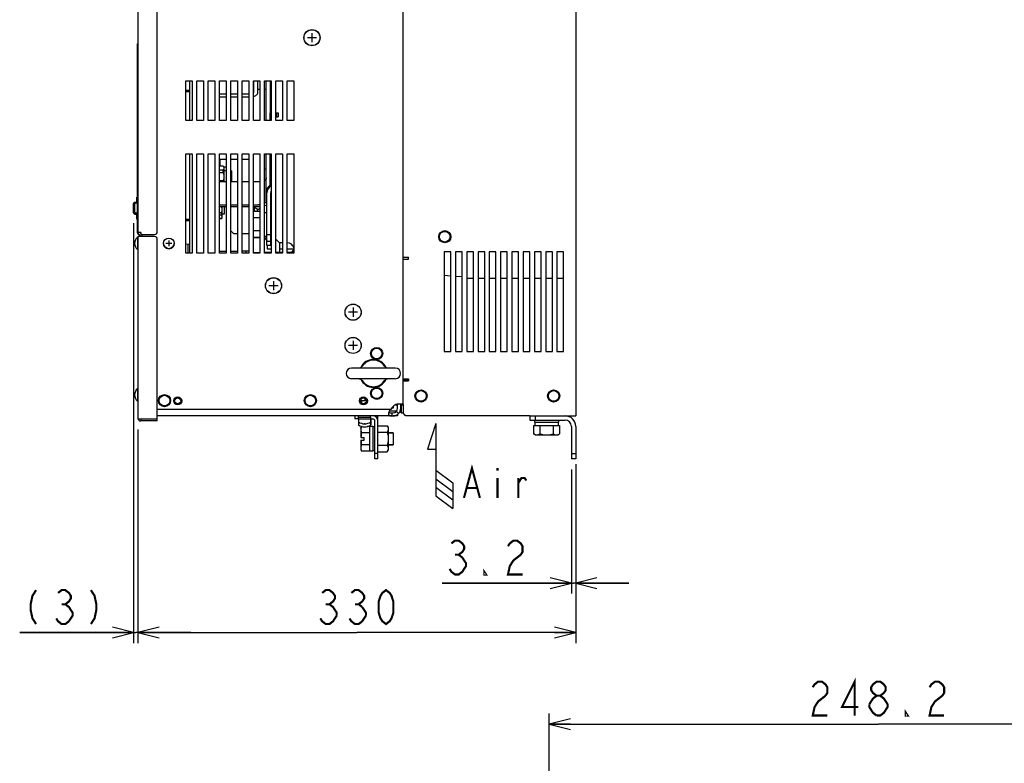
# Model space of a CAD drawing. Extents: x 27 to 410, y 33 to 287.
# Tile 23 of 31: x 141 to 234, y 123 to 193. Entities that reach past the tile are written whole.
import ezdxf

# ---------------------------------------------------------------- set-up
doc = ezdxf.new("R2010")
doc.units = 0
doc.header["$LTSCALE"] = 23.1
doc.layers.get('0').update_dxf_attribs({"linetype": 'CONTINUOUS'})
for name, color, linetype in [('ALL_AXIS', 7, 'CONTINUOUS'), ('ALL_CHAMFER_FEAT', 7, 'CONTINUOUS'), ('ALL_CURVE', 7, 'CONTINUOUS'), ('ALL_DIM', 7, 'CONTINUOUS'), ('ALL_FEATURES', 7, 'CONTINUOUS'), ('ALL_NOTE', 7, 'CONTINUOUS')]:
    doc.layers.add(name, color=color, linetype=linetype)
doc.dimstyles.get("Standard").update_dxf_attribs({"dimtxt": 2.5, "dimasz": 2.5, "dimexe": 1.25, "dimexo": 0.625, "dimtad": 1, "dimcen": 2.5, "dimazin": 3, "dimtfac": 1, "dimtmove": 0, "dimatfit": 3})

# ---------------------------------------------------------------- blocks, each defined once
blk = doc.blocks.new('_OPEN')
at = {"color": 0, "linetype": 'BYBLOCK'}
for p, q in [((0, 0), (-1, 0.25)), ((-1, -0.25), (0, 0)), ((-1, 0), (0, 0))]:
    blk.add_line(p, q, dxfattribs=at)
blk = doc.blocks.new('*D9')
at = {"layer": 'ALL_DIM', "color": 2, "linetype": 'CONTINUOUS'}
for p, q in [((193.165, 150.853), (193.165, 139.167)), ((193.565, 150.853), (193.565, 139.167)), ((193.165, 140.167), (180.991, 140.167)), ((180.991, 140.167), (193.365, 140.167)), ((198.565, 140.167), (193.365, 140.167)), ((193.565, 140.167), (198.565, 140.167))]:
    blk.add_line(p, q, dxfattribs=at)
at = {"layer": 'ALL_DIM', "color": 2, "linetype": 'CONTINUOUS', "xscale": 2, "yscale": 2, "zscale": 2}
blk.add_blockref('_OPEN', (193.165, 140.167), dxfattribs=at)
at = {"layer": 'ALL_DIM', "color": 2, "linetype": 'CONTINUOUS', "xscale": 2, "yscale": 2, "zscale": 2, "rotation": 180}
blk.add_blockref('_OPEN', (193.565, 140.167), dxfattribs=at)
blk = doc.blocks.new('*D10')
at = {"layer": 'ALL_DIM', "color": 2, "linetype": 'CONTINUOUS'}
for p, q in [((152.315, 154.64), (152.315, 134.503)), ((193.565, 151.353), (193.565, 134.503)), ((152.315, 135.503), (172.94, 135.503)), ((193.565, 135.503), (172.94, 135.503))]:
    blk.add_line(p, q, dxfattribs=at)
at = {"layer": 'ALL_DIM', "color": 2, "linetype": 'CONTINUOUS', "xscale": 2, "yscale": 2, "zscale": 2, "rotation": 180}
blk.add_blockref('_OPEN', (152.315, 135.503), dxfattribs=at)
at = {"layer": 'ALL_DIM', "color": 2, "linetype": 'CONTINUOUS', "xscale": 2, "yscale": 2, "zscale": 2}
blk.add_blockref('_OPEN', (193.565, 135.503), dxfattribs=at)
blk = doc.blocks.new('*D22')
at = {"layer": 'ALL_DIM', "color": 2, "linetype": 'CONTINUOUS'}
for p, q in [((191.069, 83.641), (191.069, 127.885)), ((253.119, 121.029), (253.119, 127.885)), ((191.069, 126.885), (222.094, 126.885)), ((253.119, 126.885), (222.094, 126.885))]:
    blk.add_line(p, q, dxfattribs=at)
at = {"layer": 'ALL_DIM', "color": 2, "linetype": 'CONTINUOUS', "xscale": 2, "yscale": 2, "zscale": 2, "rotation": 180}
blk.add_blockref('_OPEN', (191.069, 126.885), dxfattribs=at)
at = {"layer": 'ALL_DIM', "color": 2, "linetype": 'CONTINUOUS', "xscale": 2, "yscale": 2, "zscale": 2}
blk.add_blockref('_OPEN', (253.119, 126.885), dxfattribs=at)
blk = doc.blocks.new('*D31')
at = {"color": 2, "linetype": 'CONTINUOUS'}
for p, q in [((151.91, 174.056), (151.91, 134.503)), ((152.315, 154.64), (152.315, 134.503)), ((151.91, 135.503), (141.174, 135.503)), ((141.174, 135.503), (152.112, 135.503)), ((157.315, 135.503), (152.112, 135.503)), ((152.315, 135.503), (157.315, 135.503))]:
    blk.add_line(p, q, dxfattribs=at)
at = {"color": 2, "linetype": 'CONTINUOUS', "xscale": 2, "yscale": 2, "zscale": 2}
blk.add_blockref('_OPEN', (151.91, 135.503), dxfattribs=at)
at = {"color": 2, "linetype": 'CONTINUOUS', "xscale": 2, "yscale": 2, "zscale": 2, "rotation": 180}
blk.add_blockref('_OPEN', (152.315, 135.503), dxfattribs=at)
blk = doc.blocks.new('ARROW_AIR_BL1', base_point=(180.799, 151.194))
at = {"color": 7, "linetype": 'CONTINUOUS'}
for p, q in [((180.399, 155.194), (179.599, 152.794)), ((180.399, 155.194), (180.399, 148.394)), ((179.599, 152.794), (180.399, 152.794)), ((180.399, 150.794), (181.999, 149.594)), ((180.399, 149.994), (181.999, 148.794)), ((181.999, 149.594), (181.999, 147.194)), ((180.399, 149.194), (181.999, 147.994)), ((180.399, 148.394), (181.999, 147.194))]:
    blk.add_line(p, q, dxfattribs=at)

msp = doc.modelspace()

# ---------------------------------------------------------------- linework, layer by layer
at = {"color": 7, "linetype": 'CONTINUOUS'}
for p, q in [((174.927, 154.98), (175.807, 154.98)), ((175.807, 154.98), (175.902, 154.815)), ((174.927, 154.366), (175.807, 154.366)), ((175.902, 154.815), (175.902, 152.69)), ((174.927, 153.14), (175.807, 153.14)), ((174.927, 152.526), (175.807, 152.526)), ((175.807, 152.526), (175.902, 152.69))]:
    msp.add_line(p, q, dxfattribs=at)
for points in [[(175.807, 154.98), (175.841, 154.916), (175.868, 154.854), (175.887, 154.794), (175.898, 154.733), (175.902, 154.673)], [(175.902, 154.673), (175.898, 154.613), (175.887, 154.553), (175.868, 154.492), (175.841, 154.43), (175.807, 154.366)], [(175.807, 154.366), (175.841, 154.238), (175.868, 154.115), (175.887, 153.994), (175.898, 153.873), (175.902, 153.753)], [(175.902, 153.753), (175.898, 153.633), (175.887, 153.512), (175.868, 153.391), (175.841, 153.267), (175.807, 153.14)], [(175.807, 153.14), (175.841, 153.076), (175.868, 153.014), (175.887, 152.953), (175.898, 152.893), (175.902, 152.833)], [(175.902, 152.833), (175.898, 152.773), (175.887, 152.712), (175.868, 152.652), (175.841, 152.59), (175.807, 152.526)]]:
    msp.add_lwpolyline(points, dxfattribs=at)
at = {"color": 2, "linetype": 'CONTINUOUS', "const_width": 0.2}
for points in [[(142.722, 139.503), (142.378, 138.97), (142.206, 138.17), (142.206, 137.636), (142.378, 136.836), (142.722, 136.303)], [(144.786, 139.236), (145.13, 139.503), (145.474, 139.503), (145.818, 139.236), (145.99, 138.97), (145.99, 138.703), (145.818, 138.436), (145.474, 138.17), (145.818, 137.903), (145.99, 137.636), (146.162, 137.37), (146.162, 137.103), (145.818, 136.57)], [(147.882, 139.503), (148.226, 138.97), (148.398, 138.17), (148.398, 137.636), (148.226, 136.836), (147.882, 136.303)], [(145.13, 138.17), (145.474, 138.17)], [(145.818, 136.57), (145.474, 136.303), (145.13, 136.303), (144.786, 136.57), (144.614, 136.836)]]:
    msp.add_lwpolyline(points, dxfattribs=at)
at = {"layer": 'ALL_AXIS', "color": 7, "linetype": 'CONTINUOUS'}
for p, q in [((164.827, 180.603), (164.827, 180.573)), ((164.877, 180.573), (164.827, 180.573)), ((160.361, 179.438), (160.402, 179.365)), ((160.402, 179.365), (160.402, 177.963)), ((160.627, 178.992), (160.402, 178.992)), ((161.14, 178.992), (161.065, 178.992)), ((161.14, 178.992), (161.14, 177.963)), ((160.215, 175.607), (160.215, 174.553)), ((160.452, 175.607), (160.452, 174.916)), ((160.179, 174.49), (160.215, 174.553)), ((160.452, 174.916), (160.215, 174.916)), ((163.815, 175.177), (163.19, 175.177)), ((163.815, 174.564), (163.19, 174.564)), ((164.452, 175.053), (164.252, 175.053)), ((164.877, 174.515), (164.827, 174.515)), ((152.315, 172.753), (152.279, 172.753)), ((152.279, 172.753), (152.279, 171.578)), ((163.815, 173.337), (163.19, 173.337)), ((163.815, 172.724), (163.19, 172.724)), ((163.815, 172.693), (163.19, 172.693)), ((163.815, 172.689), (163.19, 172.689)), ((163.209, 172.689), (163.21, 172.689)), ((163.209, 172.689), (163.21, 172.689)), ((163.815, 172.689), (163.21, 172.689)), ((164.452, 172.803), (164.252, 172.803)), ((164.302, 172.822), (164.302, 172.79)), ((164.452, 172.79), (164.302, 172.79)), ((164.877, 173.386), (164.827, 173.386)), ((164.877, 173.356), (164.827, 173.356)), ((164.877, 173.352), (164.827, 173.352)), ((157.065, 171.228), (157.065, 172.112)), ((152.315, 171.578), (152.279, 171.578)), ((183.927, 168.84), (183.302, 168.84)), ((184.99, 168.84), (184.365, 168.84)), ((186.052, 168.84), (185.427, 168.84)), ((187.115, 168.84), (186.49, 168.84)), ((188.177, 168.84), (187.552, 168.84)), ((189.24, 168.84), (188.615, 168.84)), ((190.302, 168.84), (189.677, 168.84)), ((191.365, 168.84), (190.74, 168.84)), ((192.427, 168.84), (191.802, 168.84)), ((176.565, 160.415), (172.44, 160.415)), ((176.565, 159.415), (172.44, 159.415)), ((177.602, 159.215), (177.602, 159.265)), ((152.315, 158.478), (152.279, 158.478)), ((152.279, 158.478), (152.279, 157.303)), ((152.315, 157.303), (152.279, 157.303)), ((173.397, 157.378), (173.839, 157.378)), ((173.397, 157.378), (173.397, 157.105)), ((176.602, 156.965), (176.665, 156.965)), ((176.665, 156.991), (176.665, 156.965)), ((176.665, 156.99), (176.79, 156.99)), ((177.115, 156.954), (177.115, 156.203)), ((173.115, 155.79), (173.115, 155.915)), ((174.24, 155.79), (174.24, 155.915)), ((176.261, 156.203), (176.365, 156.203)), ((177.115, 156.203), (177.315, 156.203)), ((173.084, 155.628), (174.271, 155.628)), ((173.084, 155.34), (173.115, 155.34)), ((173.102, 155.79), (174.252, 155.79)), ((173.102, 155.628), (173.102, 155.79)), ((173.102, 155.34), (173.102, 155.348)), ((174.24, 155.34), (174.271, 155.34)), ((174.252, 155.628), (174.252, 155.79)), ((174.252, 155.34), (174.252, 155.348)), ((174.271, 155.367), (174.271, 155.628)), ((174.271, 155.08), (174.271, 155.34)), ((189.588, 155.003), (192.042, 155.003)), ((189.588, 155.003), (189.588, 154.223)), ((189.69, 155.515), (189.69, 155.315)), ((189.69, 155.315), (191.94, 155.315)), ((189.721, 155.315), (189.721, 155.003)), ((190.201, 155.003), (190.201, 154.223)), ((191.428, 155.003), (191.428, 154.223)), ((191.909, 155.315), (191.909, 155.003)), ((191.94, 155.515), (191.94, 155.315)), ((192.042, 155.003), (192.042, 154.223)), ((173.327, 154.753), (173.369, 154.908)), ((173.327, 154.753), (173.327, 154.619)), ((173.438, 154.908), (173.369, 154.908)), ((174.127, 154.33), (173.369, 154.33)), ((174.127, 154.908), (173.917, 154.908)), ((174.44, 154.903), (174.127, 154.903)), ((174.127, 154.903), (174.127, 154.33)), ((174.127, 154.317), (174.127, 153.189)), ((174.44, 154.903), (174.44, 152.603)), ((174.64, 154.878), (174.44, 154.878)), ((174.64, 154.315), (174.634, 154.315)), ((174.634, 153.19), (174.634, 154.315)), ((175.902, 154.317), (176.377, 154.317)), ((176.377, 154.317), (176.377, 153.189)), ((189.752, 154.128), (189.588, 154.223)), ((189.752, 154.128), (191.877, 154.128)), ((191.877, 154.128), (192.042, 154.223)), ((174.127, 153.176), (173.369, 153.176)), ((174.127, 153.176), (174.127, 152.603)), ((174.64, 153.19), (174.634, 153.19)), ((175.902, 153.189), (176.377, 153.189)), ((173.327, 152.887), (173.327, 152.753)), ((173.327, 152.753), (173.369, 152.598)), ((174.127, 152.598), (173.369, 152.598)), ((174.44, 152.603), (174.127, 152.603)), ((174.64, 152.628), (174.44, 152.628))]:
    msp.add_line(p, q, dxfattribs=at)
at = {"layer": 'ALL_AXIS', "color": 3, "linetype": 'CONTINUOUS'}
for p, q in [((177.627, 159.265), (177.627, 159.215)), ((176.365, 156.811), (176.365, 156.642)), ((177.315, 156.954), (177.315, 156.203)), ((176.261, 155.915), (176.365, 155.915))]:
    msp.add_line(p, q, dxfattribs=at)
at = {"layer": 'ALL_AXIS', "color": 7, "linetype": 'CONTINUOUS'}
for points in [[(173.369, 154.908), (173.346, 154.809), (173.332, 154.714), (173.327, 154.619)], [(173.327, 154.619), (173.332, 154.524), (173.346, 154.429), (173.369, 154.33)], [(189.588, 154.223), (189.652, 154.189), (189.714, 154.163), (189.774, 154.144), (189.835, 154.132), (189.895, 154.128)], [(189.895, 154.128), (189.955, 154.132), (190.015, 154.144), (190.076, 154.163), (190.137, 154.189), (190.201, 154.223)], [(190.201, 154.223), (190.329, 154.189), (190.452, 154.163), (190.573, 154.144), (190.694, 154.132), (190.815, 154.128)], [(190.815, 154.128), (190.936, 154.132), (191.057, 154.144), (191.179, 154.163), (191.302, 154.189), (191.428, 154.223)], [(191.428, 154.223), (191.492, 154.189), (191.554, 154.163), (191.615, 154.144), (191.675, 154.132), (191.735, 154.128)], [(191.735, 154.128), (191.795, 154.132), (191.855, 154.144), (191.916, 154.163), (191.978, 154.189), (192.042, 154.223)], [(173.369, 153.176), (173.346, 153.077), (173.332, 152.982), (173.327, 152.887)], [(173.327, 152.887), (173.332, 152.792), (173.346, 152.697), (173.369, 152.598)]]:
    msp.add_lwpolyline(points, dxfattribs=at)
for centre, radius in [((168.715, 191.54), 0.762), ((181.227, 172.79), 0.5), ((165.09, 168.178), 0.762), ((172.59, 165.678), 0.762), ((172.59, 162.553), 0.762), ((174.815, 161.79), 0.5), ((154.815, 157.353), 0.5), ((168.565, 157.353), 0.5), ((174.815, 158.04), 0.5), ((178.99, 157.79), 0.5), ((191.49, 157.79), 0.5)]:
    msp.add_circle(centre, radius, dxfattribs=at)
at = {"layer": 'ALL_AXIS', "color": 3, "linetype": 'CONTINUOUS'}
for centre, radius in [((156.065, 157.328), 0.375), ((156.065, 157.328), 0.28), ((173.565, 157.328), 0.375), ((173.565, 157.328), 0.28)]:
    msp.add_circle(centre, radius, dxfattribs=at)
at = {"layer": 'ALL_AXIS', "color": 7, "linetype": 'CONTINUOUS'}
for centre, radius, start, end in [((152.765, 172.165), 0.762, 129.60193, 230.39807), ((155.227, 172.165), 0.5, 180, 267.89937), ((155.227, 172.165), 0.5, 271.99641, 360), ((174.502, 159.915), 1.312, 25.00708, 155.00302), ((172.44, 159.915), 0.5, 90, 270), ((176.565, 159.915), 0.5, 270, 90), ((174.502, 159.915), 1.312, 205.00701, 335.00296), ((152.765, 157.89), 0.762, 129.60193, 230.39807)]:
    msp.add_arc(centre, radius, start, end, dxfattribs=at)
at = {"layer": 'ALL_AXIS', "color": 3, "linetype": 'CONTINUOUS'}
for centre, radius, start, end in [((176.99, 156.113), 0.938, 99.98168, 154.59477), ((176.365, 156.205), 0.438, 90, 104.72125)]:
    msp.add_arc(centre, radius, start, end, dxfattribs=at)
at = {"layer": 'ALL_CHAMFER_FEAT', "color": 3, "linetype": 'CONTINUOUS'}
for p, q in [((189.252, 155.915), (192.577, 155.915)), ((193.565, 154.928), (193.565, 151.853))]:
    msp.add_line(p, q, dxfattribs=at)
at = {"layer": 'ALL_CHAMFER_FEAT', "color": 7, "linetype": 'CONTINUOUS'}
for p, q in [((189.252, 155.915), (189.252, 155.515)), ((189.752, 155.915), (189.752, 155.515)), ((189.252, 155.515), (192.577, 155.515)), ((193.165, 154.928), (193.165, 151.853)), ((193.565, 152.353), (193.165, 152.353)), ((193.565, 151.853), (193.165, 151.853))]:
    msp.add_line(p, q, dxfattribs=at)
at = {"layer": 'ALL_CURVE', "color": 40, "linetype": 'CONTINUOUS'}
for p, q in [((169.146, 191.54), (168.284, 191.54)), ((168.715, 191.972), (168.715, 191.109)), ((152.051, 172.165), (152.002, 172.165)), ((155.502, 172.165), (154.952, 172.165)), ((155.227, 172.44), (155.227, 171.89)), ((165.521, 168.178), (164.659, 168.178)), ((165.09, 168.609), (165.09, 167.747)), ((172.59, 166.109), (172.59, 165.247)), ((173.021, 165.678), (172.159, 165.678)), ((173.021, 162.553), (172.159, 162.553)), ((172.59, 162.984), (172.59, 162.122)), ((152.051, 157.89), (152.002, 157.89)), ((173.677, 155.214), (173.677, 155.165)), ((173.677, 154.926), (173.677, 154.878))]:
    msp.add_line(p, q, dxfattribs=at)
for centre, radius, start, end in [((152.765, 172.165), 0.762, 159.36221, 200.63779), ((152.765, 157.89), 0.762, 159.36221, 200.63779), ((174.927, 157.353), 1.25, 169.83237, 178.85398), ((173.677, 156.165), 1, 252.16662, 287.83338), ((173.677, 155.878), 1, 252.16662, 287.83338)]:
    msp.add_arc(centre, radius, start, end, dxfattribs=at)
at = {"layer": 'ALL_DIM', "color": 2, "linetype": 'CONTINUOUS', "const_width": 0.2}
for points in [[(181.851, 143.9), (182.195, 144.167), (182.539, 144.167), (182.883, 143.9), (183.055, 143.634), (183.055, 143.367), (182.883, 143.1), (182.539, 142.834), (182.883, 142.567)], [(187.183, 143.634), (187.355, 143.9), (187.699, 144.167), (188.043, 144.167), (188.387, 143.9), (188.559, 143.634), (188.559, 143.1), (188.387, 142.834), (188.043, 142.567), (187.699, 142.3), (187.355, 141.767), (187.183, 140.967), (188.559, 140.967)], [(182.195, 142.834), (182.539, 142.834)], [(182.883, 142.567), (183.227, 142.034), (183.227, 141.767), (183.055, 141.5), (182.883, 141.234), (182.539, 140.967), (182.195, 140.967), (181.851, 141.234), (181.679, 141.5)], [(185.119, 140.967), (184.947, 140.967), (184.947, 141.234), (185.119, 140.967)], [(169.672, 139.236), (170.016, 139.503), (170.36, 139.503), (170.704, 139.236), (170.876, 138.97), (170.876, 138.703), (170.704, 138.436), (170.36, 138.17), (170.704, 137.903), (170.876, 137.636), (171.048, 137.37), (171.048, 137.103)], [(172.424, 139.236), (172.768, 139.503), (173.112, 139.503), (173.456, 139.236), (173.628, 138.97), (173.628, 138.703), (173.456, 138.436), (173.112, 138.17), (173.456, 137.903)], [(175.692, 136.303), (175.348, 136.57), (175.176, 136.836), (175.004, 137.37), (175.004, 138.436), (175.176, 138.97), (175.348, 139.236), (175.692, 139.503), (176.036, 139.236), (176.208, 138.97), (176.38, 138.436), (176.38, 137.37), (176.208, 136.836), (176.036, 136.57), (175.692, 136.303)], [(170.016, 138.17), (170.36, 138.17)], [(172.768, 138.17), (173.112, 138.17)], [(173.456, 137.903), (173.8, 137.37), (173.8, 137.103)], [(171.048, 137.103), (170.704, 136.57), (170.36, 136.303), (170.016, 136.303), (169.672, 136.57), (169.5, 136.836)], [(173.8, 137.103), (173.456, 136.57), (173.112, 136.303), (172.768, 136.303), (172.424, 136.57), (172.252, 136.836)], [(215.902, 130.352), (216.074, 130.619), (216.418, 130.885), (216.762, 130.885), (217.106, 130.619), (217.278, 130.352), (217.278, 129.819), (217.106, 129.552)], [(219.858, 127.685), (219.858, 130.885), (218.654, 128.485), (220.202, 128.485)], [(221.922, 129.552), (221.578, 129.819), (221.406, 130.085), (221.406, 130.352), (221.578, 130.619), (221.922, 130.885), (222.266, 130.885), (222.61, 130.619), (222.782, 130.352), (222.782, 130.085), (222.61, 129.819), (222.266, 129.552)], [(226.91, 130.352), (227.082, 130.619), (227.426, 130.885), (227.77, 130.885), (228.114, 130.619), (228.286, 130.352), (228.286, 129.819), (228.114, 129.552)], [(217.106, 129.552), (216.418, 129.019), (216.074, 128.485), (215.902, 127.685), (217.278, 127.685)], [(221.234, 128.752), (221.578, 129.285), (221.922, 129.552), (222.266, 129.552), (222.61, 129.285), (222.782, 129.019), (222.954, 128.752), (222.954, 128.485), (222.782, 128.219), (222.61, 127.952), (222.266, 127.685), (221.922, 127.685)], [(228.114, 129.552), (227.426, 129.019), (227.082, 128.485), (226.91, 127.685), (228.286, 127.685)], [(221.922, 127.685), (221.578, 127.952), (221.406, 128.219), (221.234, 128.485), (221.234, 128.752)], [(224.846, 127.685), (224.674, 127.685), (224.674, 127.952), (224.846, 127.685)]]:
    msp.add_lwpolyline(points, dxfattribs=at)
at = {"layer": 'ALL_FEATURES', "color": 7, "linetype": 'CONTINUOUS'}
for p, q in [((152.315, 236.14), (152.315, 173.19)), ((154.14, 173.253), (154.14, 236.34)), ((152.252, 190.925), (152.252, 173.219)), ((157.215, 183.728), (157.215, 187.478)), ((163.215, 187.478), (163.215, 186.416)), ((156.815, 186.609), (157.215, 186.602)), ((163.815, 186.665), (163.59, 186.665)), ((164.402, 186.665), (164.252, 186.665)), ((157.215, 186.441), (156.815, 186.434)), ((160.627, 186.219), (160.002, 186.219)), ((161.69, 186.219), (161.065, 186.219)), ((162.752, 186.219), (162.127, 186.219)), ((164.777, 183.728), (164.777, 184.465)), ((165.365, 184.465), (165.365, 184.09)), ((152.3, 181.12), (152.313, 181.118)), ((152.313, 181.118), (152.315, 181.118)), ((157.215, 171.228), (157.215, 180.603)), ((160.002, 180.09), (160.627, 180.09)), ((160.065, 179.438), (160.065, 180.09)), ((161.065, 180.09), (161.69, 180.09)), ((162.127, 180.09), (162.69, 180.09)), ((162.752, 180.028), (162.69, 180.09)), ((164.777, 177.607), (164.777, 180.603)), ((160.065, 179.59), (160.002, 179.59)), ((160.361, 179.438), (160.002, 179.438)), ((160.361, 179.428), (160.002, 179.428)), ((160.361, 179.438), (160.361, 179.428)), ((160.627, 179.35), (160.402, 179.35)), ((160.627, 179.34), (160.402, 179.34)), ((164.402, 179.165), (164.252, 179.165)), ((152.313, 178.425), (152.301, 178.424)), ((152.315, 178.425), (152.313, 178.425)), ((160.361, 179.052), (160.002, 179.052)), ((160.361, 178.804), (160.002, 178.804)), ((160.361, 178.804), (160.361, 179.052)), ((160.361, 178.052), (160.002, 178.052)), ((160.361, 177.963), (160.361, 178.052)), ((152.221, 176.09), (152.221, 176.528)), ((152.221, 176.528), (152.252, 176.528)), ((164.827, 171.959), (164.827, 176.921)), ((151.91, 175.056), (151.91, 175.925)), ((151.993, 176.042), (152.033, 176.05)), ((152.009, 175.097), (152.009, 175.884)), ((152.033, 176.05), (152.184, 176.052)), ((152.252, 175.95), (152.07, 175.947)), ((152.159, 175.973), (152.159, 176.052)), ((160.627, 175.607), (160.002, 175.607)), ((161.69, 175.607), (161.065, 175.607)), ((162.752, 175.607), (162.127, 175.607)), ((163.652, 175.607), (163.19, 175.607)), ((163.315, 175.177), (163.315, 175.607)), ((163.315, 175.528), (163.662, 175.34)), ((163.565, 175.393), (163.565, 175.177)), ((163.815, 175.615), (163.652, 175.607)), ((163.815, 175.493), (163.662, 175.34)), ((151.919, 175.009), (151.91, 175.056)), ((152.033, 174.931), (151.993, 174.939)), ((152.033, 174.931), (152.184, 174.929)), ((152.07, 175.034), (152.252, 175.031)), ((152.159, 174.929), (152.159, 175.008)), ((152.221, 174.453), (152.221, 174.891)), ((152.221, 174.453), (152.252, 174.453)), ((156.815, 174.453), (157.215, 174.446)), ((160.179, 175.04), (160.002, 175.04)), ((160.179, 174.825), (160.002, 174.825)), ((160.179, 174.499), (160.002, 174.499)), ((160.179, 174.49), (160.002, 174.49)), ((160.179, 174.825), (160.179, 175.04)), ((160.179, 174.499), (160.179, 174.49)), ((163.437, 175.177), (163.315, 175.244)), ((164.877, 174.541), (164.861, 174.515)), ((157.215, 174.285), (156.815, 174.278)), ((152.577, 173.19), (152.315, 173.19)), ((153.89, 172.815), (152.315, 172.815)), ((152.315, 172.815), (152.315, 155.64)), ((152.392, 173.031), (152.515, 172.908)), ((152.515, 172.815), (152.515, 172.908)), ((152.577, 173.19), (152.577, 173.003)), ((152.577, 173.003), (153.89, 173.003)), ((152.708, 172.958), (152.715, 172.958)), ((161.065, 173.34), (161.315, 173.09)), ((161.315, 173.09), (161.69, 173.09)), ((162.127, 173.09), (162.752, 173.09)), ((164.252, 172.693), (164.452, 172.438)), ((164.827, 172.956), (164.452, 172.956)), ((154.14, 155.44), (154.14, 172.565)), ((156.815, 172.099), (157.215, 172.12)), ((164.827, 172.338), (164.452, 172.338)), ((164.827, 171.959), (164.452, 171.959)), ((164.502, 171.959), (164.502, 171.665)), ((164.502, 171.665), (164.877, 171.665)), ((160.627, 171.395), (160.002, 171.384)), ((161.69, 171.414), (161.065, 171.403)), ((162.515, 171.428), (162.127, 171.421)), ((162.752, 171.428), (162.515, 171.428)), ((163.19, 171.303), (163.815, 171.303)), ((164.877, 171.303), (164.252, 171.303)), ((165.94, 171.303), (165.315, 171.303)), ((167.002, 171.303), (166.377, 171.303)), ((166.832, 171.303), (167.002, 171.597)), ((181.802, 169.083), (181.177, 169.128)), ((182.865, 169.005), (182.24, 169.05)), ((177.602, 159.265), (177.315, 159.265)), ((176.665, 156.965), (176.602, 156.965)), ((176.79, 156.628), (176.79, 157.028)), ((177.029, 157.043), (177.054, 157.035)), ((177.115, 156.954), (177.315, 156.954)), ((172.765, 155.915), (172.765, 155.628)), ((174.927, 151.878), (174.927, 155.915)), ((176.006, 156.403), (176.724, 156.403)), ((176.261, 155.915), (176.261, 156.203)), ((176.881, 156.137), (176.673, 156.335)), ((176.79, 156.056), (176.79, 155.915)), ((152.315, 155.64), (154.14, 155.64)), ((152.577, 155.64), (152.577, 155.44)), ((154.14, 155.44), (152.577, 155.44)), ((173.084, 155.628), (173.084, 155.367)), ((173.084, 155.34), (173.084, 155.08)), ((174.271, 155.628), (174.271, 155.367)), ((174.271, 155.34), (174.271, 155.08)), ((174.887, 155.628), (174.927, 155.628)), ((173.327, 154.619), (173.327, 153.878)), ((174.127, 154.908), (174.127, 154.903)), ((174.127, 154.347), (174.127, 154.302)), ((176.377, 154.317), (175.902, 154.317)), ((173.327, 153.628), (173.327, 152.887)), ((173.329, 153.878), (173.64, 153.878)), ((173.329, 153.628), (173.64, 153.628)), ((173.64, 153.628), (173.64, 153.878)), ((174.127, 153.204), (174.127, 153.159)), ((176.377, 153.189), (175.902, 153.189)), ((174.127, 152.603), (174.127, 152.598)), ((174.927, 152.378), (174.64, 152.378)), ((174.927, 151.878), (174.64, 151.878))]:
    msp.add_line(p, q, dxfattribs=at)
at = {"layer": 'ALL_FEATURES', "color": 3, "linetype": 'CONTINUOUS'}
for p, q in [((177.315, 156.954), (177.315, 235.665)), ((193.565, 235.915), (193.565, 155.915)), ((156.815, 183.728), (156.815, 187.478)), ((156.815, 187.478), (157.44, 187.478)), ((157.44, 187.478), (157.44, 183.728)), ((157.877, 183.728), (157.877, 187.478)), ((157.877, 187.478), (158.502, 187.478)), ((158.502, 187.478), (158.502, 183.728)), ((158.94, 183.728), (158.94, 187.478)), ((158.94, 187.478), (159.565, 187.478)), ((159.565, 187.478), (159.565, 183.728)), ((160.002, 183.728), (160.002, 187.478)), ((160.002, 187.478), (160.627, 187.478)), ((160.627, 187.478), (160.627, 183.728)), ((161.065, 183.728), (161.065, 187.478)), ((161.065, 187.478), (161.69, 187.478)), ((161.69, 187.478), (161.69, 183.728)), ((162.127, 183.728), (162.127, 187.478)), ((162.127, 187.478), (162.752, 187.478)), ((162.752, 187.478), (162.752, 183.728)), ((163.19, 183.728), (163.19, 187.478)), ((163.19, 187.478), (163.815, 187.478)), ((163.59, 187.478), (163.59, 186.416)), ((163.815, 187.478), (163.815, 183.728)), ((164.252, 183.728), (164.252, 187.478)), ((164.252, 187.478), (164.877, 187.478)), ((164.402, 183.728), (164.402, 187.478)), ((164.777, 187.478), (164.777, 184.465)), ((164.877, 187.478), (164.877, 183.728)), ((165.315, 183.728), (165.315, 187.478)), ((165.315, 187.478), (165.94, 187.478)), ((165.94, 187.478), (165.94, 183.728)), ((166.377, 183.728), (166.377, 187.478)), ((166.377, 187.478), (167.002, 187.478)), ((167.002, 187.478), (167.002, 183.728)), ((160.627, 185.923), (160.002, 185.923)), ((161.69, 185.923), (161.065, 185.923)), ((162.752, 185.923), (162.127, 185.923)), ((157.44, 183.728), (156.815, 183.728)), ((158.502, 183.728), (157.877, 183.728)), ((159.565, 183.728), (158.94, 183.728)), ((160.627, 183.728), (160.002, 183.728)), ((161.69, 183.728), (161.065, 183.728)), ((162.752, 183.728), (162.127, 183.728)), ((163.815, 183.728), (163.19, 183.728)), ((164.877, 183.728), (164.252, 183.728)), ((164.777, 184.465), (164.877, 184.465)), ((165.315, 184.465), (165.527, 184.465)), ((165.315, 184.09), (165.527, 184.09)), ((165.94, 183.728), (165.315, 183.728)), ((165.527, 184.465), (165.527, 184.09)), ((167.002, 183.728), (166.377, 183.728)), ((156.815, 171.228), (156.815, 180.603)), ((156.815, 180.603), (157.44, 180.603)), ((157.44, 180.603), (157.44, 171.228)), ((157.877, 171.228), (157.877, 180.603)), ((157.877, 180.603), (158.502, 180.603)), ((158.502, 180.603), (158.502, 171.228)), ((158.94, 171.228), (158.94, 180.603)), ((158.94, 180.603), (159.565, 180.603)), ((159.565, 180.603), (159.565, 171.228)), ((160.002, 171.228), (160.002, 180.603)), ((160.002, 180.603), (160.627, 180.603)), ((160.627, 180.603), (160.627, 171.228)), ((161.065, 171.228), (161.065, 180.603)), ((161.065, 180.603), (161.69, 180.603)), ((161.69, 180.603), (161.69, 171.228)), ((162.127, 171.228), (162.127, 180.603)), ((162.127, 180.603), (162.752, 180.603)), ((162.752, 180.603), (162.752, 171.228)), ((163.19, 180.603), (163.815, 180.603)), ((163.19, 171.228), (163.19, 180.603)), ((163.815, 180.603), (163.815, 171.228)), ((164.252, 180.603), (164.877, 180.603)), ((164.252, 171.228), (164.252, 180.603)), ((164.402, 176.166), (164.402, 180.603)), ((164.877, 180.603), (164.877, 171.228)), ((165.315, 180.603), (165.94, 180.603)), ((165.315, 171.228), (165.315, 180.603)), ((165.94, 180.603), (165.94, 171.228)), ((166.377, 180.603), (167.002, 180.603)), ((166.377, 171.228), (166.377, 180.603)), ((167.002, 180.603), (167.002, 171.228)), ((160.627, 177.963), (160.002, 177.963)), ((161.69, 177.963), (161.065, 177.963)), ((162.752, 177.963), (162.127, 177.963)), ((163.652, 177.963), (163.19, 177.963)), ((164.452, 171.959), (164.452, 177.168)), ((160.002, 175.794), (160.627, 175.794)), ((161.065, 175.794), (161.69, 175.794)), ((162.127, 175.794), (162.752, 175.794)), ((163.19, 175.794), (163.652, 175.794)), ((152.533, 173.172), (152.577, 173.128)), ((152.715, 172.815), (152.715, 173.003)), ((165.315, 172.553), (165.652, 172.215)), ((165.64, 172.228), (165.64, 171.303)), ((165.64, 171.665), (165.94, 171.665)), ((165.94, 172.215), (165.652, 172.215)), ((166.402, 172.215), (166.377, 172.215)), ((166.377, 171.665), (167.002, 171.665)), ((157.44, 171.228), (156.815, 171.228)), ((158.502, 171.228), (157.877, 171.228)), ((159.565, 171.228), (158.94, 171.228)), ((160.627, 171.228), (160.002, 171.228)), ((161.69, 171.228), (161.065, 171.228)), ((162.752, 171.228), (162.127, 171.228)), ((162.515, 171.228), (162.515, 171.428)), ((163.815, 171.228), (163.19, 171.228)), ((164.877, 171.228), (164.252, 171.228)), ((165.94, 171.228), (165.315, 171.228)), ((167.002, 171.228), (166.377, 171.228)), ((177.315, 170.865), (177.802, 170.865)), ((177.802, 170.665), (177.802, 170.865)), ((181.802, 171.353), (181.177, 171.353)), ((181.177, 171.353), (181.177, 161.978)), ((181.802, 161.978), (181.802, 171.353)), ((182.865, 171.353), (182.24, 171.353)), ((182.24, 171.353), (182.24, 161.978)), ((182.865, 161.978), (182.865, 171.353)), ((183.927, 171.353), (183.302, 171.353)), ((183.302, 171.353), (183.302, 161.978)), ((183.927, 161.978), (183.927, 171.353)), ((184.99, 171.353), (184.365, 171.353)), ((184.365, 171.353), (184.365, 161.978)), ((184.99, 161.978), (184.99, 171.353)), ((186.052, 171.353), (185.427, 171.353)), ((185.427, 171.353), (185.427, 161.978)), ((186.052, 161.978), (186.052, 171.353)), ((187.115, 171.353), (186.49, 171.353)), ((186.49, 171.353), (186.49, 161.978)), ((187.115, 161.978), (187.115, 171.353)), ((188.177, 171.353), (187.552, 171.353)), ((187.552, 171.353), (187.552, 161.978)), ((188.177, 161.978), (188.177, 171.353)), ((189.24, 171.353), (188.615, 171.353)), ((188.615, 171.353), (188.615, 161.978)), ((189.24, 161.978), (189.24, 171.353)), ((190.302, 171.353), (189.677, 171.353)), ((189.677, 171.353), (189.677, 161.978)), ((190.302, 161.978), (190.302, 171.353)), ((191.365, 171.353), (190.74, 171.353)), ((190.74, 171.353), (190.74, 161.978)), ((191.365, 161.978), (191.365, 171.353)), ((192.427, 171.353), (191.802, 171.353)), ((191.802, 171.353), (191.802, 161.978)), ((192.427, 161.978), (192.427, 171.353)), ((177.315, 170.665), (177.802, 170.665)), ((181.177, 161.978), (181.802, 161.978)), ((182.24, 161.978), (182.865, 161.978)), ((183.302, 161.978), (183.927, 161.978)), ((184.365, 161.978), (184.99, 161.978)), ((185.427, 161.978), (186.052, 161.978)), ((186.49, 161.978), (187.115, 161.978)), ((187.552, 161.978), (188.177, 161.978)), ((188.615, 161.978), (189.24, 161.978)), ((189.677, 161.978), (190.302, 161.978)), ((190.74, 161.978), (191.365, 161.978)), ((191.802, 161.978), (192.427, 161.978)), ((177.315, 159.415), (177.802, 159.415)), ((177.315, 159.215), (177.802, 159.215)), ((177.802, 159.265), (177.627, 159.265)), ((177.802, 159.415), (177.802, 159.215)), ((177.077, 156.628), (177.077, 157.023)), ((176.143, 156.515), (154.14, 156.515)), ((176.261, 155.915), (154.14, 155.915)), ((174.64, 155.875), (174.64, 155.915)), ((176.79, 155.915), (176.365, 155.915)), ((177.315, 156.165), (177.315, 156.203)), ((177.315, 156.165), (177.565, 155.915)), ((189.252, 155.915), (177.565, 155.915)), ((192.577, 155.915), (193.565, 155.915)), ((173.084, 155.628), (172.765, 155.628)), ((174.271, 155.628), (174.452, 155.628)), ((174.64, 151.878), (174.64, 155.44))]:
    msp.add_line(p, q, dxfattribs=at)
for points in [[(163.59, 186.416), (163.585, 186.351), (163.569, 186.288), (163.542, 186.227), (163.506, 186.169), (163.461, 186.116), (163.407, 186.067), (163.345, 186.025), (163.277, 185.989), (163.204, 185.961), (163.19, 185.957)], [(164.402, 178.336), (164.388, 178.263), (164.345, 178.193), (164.276, 178.129), (164.252, 178.114)], [(163.815, 177.973), (163.799, 177.97), (163.652, 177.963)], [(164.877, 177.652), (164.877, 177.652), (164.735, 177.588), (164.616, 177.503), (164.527, 177.401), (164.471, 177.287), (164.452, 177.168)], [(164.877, 177.566), (164.827, 177.546), (164.672, 177.431), (164.553, 177.282), (164.478, 177.108), (164.452, 176.921)], [(163.815, 175.803), (163.799, 175.801), (163.652, 175.794)], [(164.402, 176.166), (164.388, 176.094), (164.345, 176.024), (164.276, 175.959), (164.252, 175.945)], [(176.827, 157.037), (176.886, 157.043), (176.944, 157.048), (177, 157.05), (177.036, 157.051)], [(177.036, 157.051), (177.053, 157.051), (177.104, 157.049), (177.15, 157.045), (177.192, 157.039), (177.228, 157.031), (177.259, 157.021), (177.283, 157.008), (177.301, 156.992), (177.311, 156.975), (177.315, 156.954)], [(176.087, 156.515), (176.047, 156.468), (176.008, 156.407), (175.975, 156.341), (175.951, 156.275), (175.936, 156.21), (175.928, 156.15), (175.927, 156.125)], [(175.927, 156.125), (175.929, 156.095), (175.937, 156.046), (175.954, 156.006), (175.979, 155.973), (176.012, 155.949), (176.053, 155.932), (176.1, 155.923), (176.152, 155.918), (176.206, 155.916), (176.261, 155.915)], [(176.254, 156.628), (176.199, 156.604), (176.186, 156.596)]]:
    msp.add_lwpolyline(points, dxfattribs=at)
at = {"layer": 'ALL_FEATURES', "color": 7, "linetype": 'CONTINUOUS'}
for points in [[(163.215, 186.416), (163.211, 186.381), (163.2, 186.348), (163.19, 186.331)], [(152.252, 181.177), (152.254, 181.163), (152.261, 181.148), (152.272, 181.135), (152.285, 181.126), (152.3, 181.12)], [(160.361, 179.428), (160.384, 179.364), (160.398, 179.302), (160.402, 179.24)], [(160.402, 179.24), (160.398, 179.178), (160.384, 179.115), (160.361, 179.052)], [(152.301, 178.424), (152.286, 178.418), (152.273, 178.409), (152.262, 178.397), (152.255, 178.382), (152.252, 178.367)], [(160.361, 178.804), (160.384, 178.677), (160.398, 178.552), (160.402, 178.428)], [(160.402, 178.428), (160.398, 178.304), (160.384, 178.179), (160.361, 178.052)], [(164.877, 177.101), (164.84, 177.015), (164.827, 176.921)], [(164.877, 176.446), (164.84, 176.36), (164.827, 176.267)], [(151.91, 175.925), (151.919, 175.972), (151.946, 176.012), (151.985, 176.04), (151.993, 176.042)], [(151.993, 176.042), (151.963, 176.027), (151.93, 175.993), (151.912, 175.95), (151.91, 175.925)], [(160.215, 175.365), (160.211, 175.258), (160.199, 175.15), (160.179, 175.04)], [(160.194, 175.607), (160.199, 175.581), (160.211, 175.473), (160.215, 175.365)], [(164.452, 175.774), (164.448, 175.771), (164.277, 175.701), (164.252, 175.695)], [(164.877, 175.643), (164.865, 175.629), (164.837, 175.572), (164.827, 175.512)], [(151.91, 175.056), (151.913, 175.029), (151.931, 174.986), (151.964, 174.953), (151.993, 174.939)], [(151.993, 174.939), (151.985, 174.941), (151.946, 174.969), (151.919, 175.009)], [(160.179, 174.825), (160.199, 174.77), (160.211, 174.716), (160.215, 174.662)], [(160.215, 174.662), (160.211, 174.608), (160.199, 174.554), (160.179, 174.499)], [(173.451, 160.591), (173.445, 160.582), (173.393, 160.52), (173.336, 160.474), (173.28, 160.443), (173.227, 160.424), (173.185, 160.417), (173.163, 160.415)], [(175.841, 160.415), (175.82, 160.417), (175.777, 160.424), (175.723, 160.443), (175.666, 160.476), (175.609, 160.523), (175.554, 160.591)], [(173.163, 159.415), (173.185, 159.414), (173.228, 159.407), (173.281, 159.388), (173.339, 159.355), (173.396, 159.308), (173.451, 159.24)], [(175.554, 159.24), (175.56, 159.249), (175.612, 159.311), (175.668, 159.357), (175.725, 159.388), (175.778, 159.407), (175.82, 159.414), (175.841, 159.415)], [(176.98, 157.049), (177.001, 157.048), (177.029, 157.043)], [(177.054, 157.035), (177.075, 157.025), (177.092, 157.012), (177.105, 156.996), (177.112, 156.977), (177.115, 156.954)], [(175.949, 156.264), (175.959, 156.252), (175.985, 156.234), (176.019, 156.221), (176.064, 156.211), (176.12, 156.206), (176.186, 156.203), (176.261, 156.203)], [(173.369, 154.33), (173.35, 154.177), (173.337, 154.027), (173.329, 153.878)], [(173.329, 153.628), (173.337, 153.478), (173.351, 153.328), (173.369, 153.176)]]:
    msp.add_lwpolyline(points, dxfattribs=at)
for centre, radius in [((168.715, 191.54), 0.75), ((155.227, 172.165), 0.5), ((165.09, 168.178), 0.75), ((172.59, 165.678), 0.75), ((172.59, 162.553), 0.75)]:
    msp.add_circle(centre, radius, dxfattribs=at)
at = {"layer": 'ALL_FEATURES', "color": 3, "linetype": 'CONTINUOUS'}
for centre in [(181.227, 172.79), (174.815, 161.79), (154.815, 157.353), (168.565, 157.353), (174.815, 158.04), (178.99, 157.79), (191.49, 157.79)]:
    msp.add_circle(centre, 0.572, dxfattribs=at)
at = {"layer": 'ALL_FEATURES', "color": 7, "linetype": 'CONTINUOUS'}
for centre, radius, start, end in [((152.315, 190.925), 0.0625, 91, 179.99998), ((152.071, 175.884), 0.0625, 91.00989, 180.00017), ((152.134, 175.973), 0.025, 271, 360), ((152.184, 176.09), 0.0375, 271, 360), ((152.071, 175.097), 0.0625, 179.99983, 268.99002), ((152.134, 175.008), 0.025, 0, 89), ((152.184, 174.891), 0.0375, 0, 89), ((152.502, 173.219), 0.25, 179.99998, 257.22848), ((152.577, 173.216), 0.263, 185.64726, 225), ((153.89, 173.253), 0.25, 270, 360), ((153.89, 172.565), 0.25, 0, 90), ((174.502, 159.915), 1.25, 32.71375, 147.28625), ((174.502, 159.915), 1.25, 212.71375, 327.28625), ((174.927, 157.353), 1.25, 169.86355, 178.85096), ((174.452, 155.44), 0.475, 0, 90), ((176.365, 156.628), 0.425, 270, 360), ((176.827, 156.69), 0.287, 328.43095, 360), ((152.577, 155.703), 0.263, 193.80897, 270), ((173.096, 155.367), 0.0125, 180, 233.94174), ((173.096, 155.08), 0.0125, 180, 233.94174), ((173.677, 156.165), 1, 233.94174, 306.05826), ((173.677, 155.878), 1, 233.94174, 306.05826), ((174.259, 155.367), 0.0125, 306.05826, 360), ((174.259, 155.08), 0.0125, 306.05826, 360), ((192.577, 154.928), 0.588, 0, 90)]:
    msp.add_arc(centre, radius, start, end, dxfattribs=at)
at = {"layer": 'ALL_FEATURES', "color": 3, "linetype": 'CONTINUOUS'}
for centre, radius, start, end in [((165.252, 178.79), 0.75, 120.07329, 129.37067), ((152.577, 173.216), 0.0625, 204.53261, 225), ((152.515, 172.908), 0.2, 0, 28.52507), ((166.402, 171.59), 0.625, 14.76284, 90), ((176.365, 156.628), 0.713, 270, 360), ((176.827, 156.69), 0.487, 284.15986, 306.16868), ((177.665, 156.265), 0.35, 200.72757, 249.27243), ((192.577, 154.928), 0.988, 0, 90), ((174.452, 155.44), 0.188, 0, 90)]:
    msp.add_arc(centre, radius, start, end, dxfattribs=at)
at = {"layer": 'ALL_NOTE', "color": 2, "linetype": 'CONTINUOUS', "const_width": 0.2}
for points in [[(183.037, 148.189), (183.79, 150.989), (184.542, 148.189)], [(186.198, 150.989), (186.198, 150.756)], [(186.198, 150.056), (186.198, 148.189)], [(188.154, 149.589), (188.455, 150.056), (188.756, 150.056), (188.907, 149.822)], [(188.154, 148.189), (188.154, 150.056)], [(183.338, 149.122), (184.241, 149.122)]]:
    msp.add_lwpolyline(points, dxfattribs=at)

# ---------------------------------------------------------------- block references
at = {"color": 2, "linetype": 'CONTINUOUS'}
msp.add_blockref('ARROW_AIR_BL1', (180.799, 151.194), dxfattribs=at)

# ---------------------------------------------------------------- dimensions: what is measured, and where the dimension line sits
dim = msp.add_linear_dim(base=(151.9096, 135.503), p1=(152.3149, 154.6405), p2=(151.9096, 174.0563), angle=180, dimstyle='Standard', dxfattribs=at)
dim.commit()
dim.dimension.update_dxf_attribs({"geometry": '*D31', "text_midpoint": (141.1741, 136.303), "dimtype": 128})
at = {"layer": 'ALL_DIM', "color": 2, "linetype": 'CONTINUOUS'}
for base, p1, p2, picture, middle in [((193.565, 135.503), (152.315, 154.64), (193.565, 151.353), '*D10', (168.812, 136.303)), ((193.565, 140.167), (193.165, 150.853), (193.565, 150.853), '*D9', (180.991, 140.967))]:
    dim = msp.add_linear_dim(base=base, p1=p1, p2=p2, dimstyle='Standard', dxfattribs=at)
    dim.commit()
    dim.dimension.update_dxf_attribs({"geometry": picture, "text_midpoint": middle, "dimtype": 128})
dim = msp.add_linear_dim(base=(191.069, 126.885), p1=(253.119, 121.029), p2=(191.069, 83.641), angle=180, dimstyle='Standard', dxfattribs=at)
dim.commit()
dim.dimension.update_dxf_attribs({"geometry": '*D22', "text_midpoint": (215.214, 127.685), "dimtype": 128})

doc.saveas('drawing.dxf')
